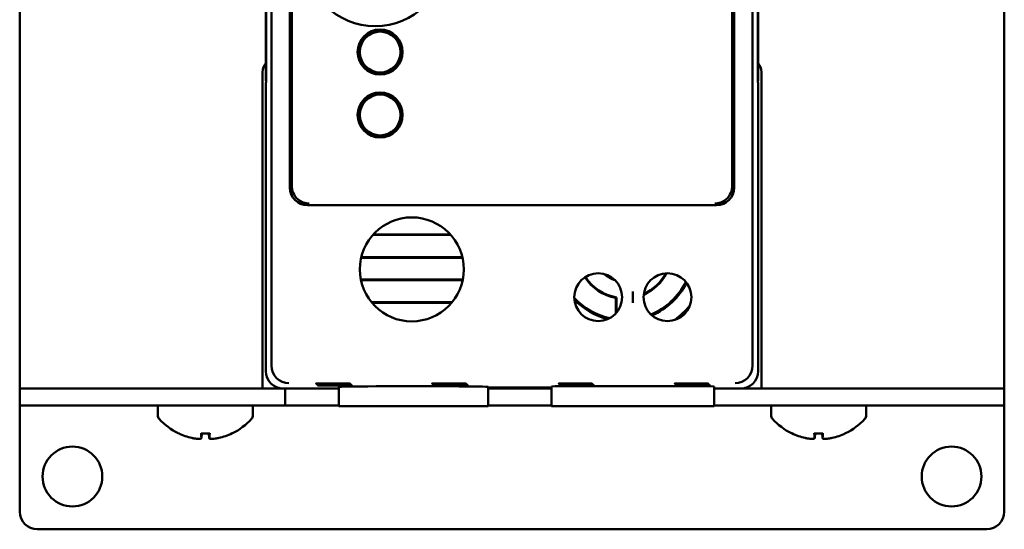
# Model space of a CAD drawing. Header units: inches. Extents: x 1.3 to 23.8, y 0.4 to 18.6.
# Tile 5 of 16: x 9.2 to 12, y 7.3 to 8.7. Entities that reach past the tile are written whole.
import ezdxf

# ---------------------------------------------------------------- set-up
doc = ezdxf.new("R2010")
doc.units = ezdxf.units.IN
doc.header["$LTSCALE"] = 0.8
doc.header["$MEASUREMENT"] = 0
doc.layers.add('Visible (ANSI)', color=7, linetype='Continuous', lineweight=50)

msp = doc.modelspace()

# ---------------------------------------------------------------- linework, layer by layer
at = {"layer": 'Visible (ANSI)'}
for p, q in [((9.1574, 11.1571), (9.1574, 7.6571)), ((11.9574, 7.6571), (11.9574, 11.1571)), ((9.8732, 7.7229), (9.8732, 11.0913)), ((11.2416, 11.0913), (11.2416, 7.7229)), ((9.9259, 10.5856), (9.9259, 8.2286)), ((11.1889, 8.2286), (11.1889, 10.5856)), ((11.1833, 10.3822), (11.1833, 8.3081)), ((9.8574, 10.2821), (9.8574, 8.5321)), ((11.2574, 8.5321), (11.2574, 10.2821)), ((9.8583, 10.2333), (9.8583, 8.5809)), ((9.8583, 8.583), (9.8583, 10.2312)), ((11.2565, 8.5809), (11.2565, 10.2333)), ((11.2565, 10.2312), (11.2565, 8.583)), ((9.9315, 8.3081), (9.9315, 9.5302)), ((10.1771, 8.6732), (10.1771, 8.6779)), ((10.1831, 8.6732), (10.1771, 8.6732)), ((10.1771, 8.6729), (10.1771, 8.6732)), ((10.1891, 8.6731), (10.1831, 8.6732)), ((10.1891, 8.6777), (10.1891, 8.6731)), ((10.1891, 8.6731), (10.1891, 8.6728)), ((10.1285, 8.639), (10.1245, 8.6414)), ((10.1316, 8.6442), (10.1285, 8.639)), ((10.1288, 8.6389), (10.1285, 8.639)), ((10.1306, 8.6517), (10.1346, 8.6494)), ((10.1346, 8.6494), (10.1316, 8.6442)), ((10.1346, 8.6494), (10.1349, 8.6492)), ((10.2307, 8.6481), (10.231, 8.6483)), ((10.231, 8.6483), (10.235, 8.6506)), ((10.2339, 8.6431), (10.231, 8.6483)), ((10.2368, 8.6378), (10.2339, 8.6431)), ((10.2368, 8.6378), (10.2366, 8.6377)), ((10.2409, 8.6401), (10.2368, 8.6378)), ((9.8583, 8.583), (9.8578, 8.5325)), ((9.8583, 8.5809), (9.8579, 8.5275)), ((9.8583, 8.583), (9.8583, 8.583)), ((10.1239, 8.5881), (10.128, 8.5904)), ((10.128, 8.5904), (10.1282, 8.5905)), ((10.128, 8.5904), (10.1309, 8.5851)), ((10.1339, 8.5799), (10.1298, 8.5776)), ((10.1309, 8.5851), (10.1339, 8.5799)), ((10.1341, 8.5801), (10.1339, 8.5799)), ((10.2302, 8.5788), (10.2299, 8.579)), ((10.2302, 8.5788), (10.2332, 8.584)), ((10.2342, 8.5765), (10.2302, 8.5788)), ((10.2332, 8.584), (10.2363, 8.5891)), ((10.236, 8.5893), (10.2363, 8.5891)), ((10.2363, 8.5891), (10.2403, 8.5868)), ((11.257, 8.5325), (11.2565, 8.583)), ((11.2565, 8.583), (11.2565, 8.583)), ((11.2569, 8.5275), (11.2565, 8.5809)), ((9.8479, 7.6571), (9.8479, 8.5571)), ((10.1757, 8.5551), (10.1757, 8.5554)), ((10.1757, 8.5505), (10.1757, 8.5551)), ((10.1757, 8.5551), (10.1817, 8.555)), ((10.1817, 8.555), (10.1877, 8.555)), ((10.1877, 8.5553), (10.1877, 8.555)), ((10.1877, 8.555), (10.1877, 8.5503)), ((11.2669, 8.5571), (11.2669, 7.6571)), ((9.8574, 8.5321), (9.8578, 8.5325)), ((9.8574, 8.5321), (9.8579, 8.5321)), ((9.8579, 8.5275), (9.8574, 8.5271)), ((9.8574, 8.5271), (9.8574, 7.7071)), ((9.8578, 8.5325), (9.8579, 8.5325)), ((11.2569, 8.5325), (11.257, 8.5325)), ((11.2569, 8.5321), (11.2574, 8.5321)), ((11.2574, 8.5271), (11.2569, 8.5275)), ((11.2574, 8.5321), (11.257, 8.5325)), ((11.2574, 7.7071), (11.2574, 8.5271)), ((10.1771, 8.4942), (10.1771, 8.4989)), ((10.1831, 8.4942), (10.1771, 8.4942)), ((10.1771, 8.4939), (10.1771, 8.4942)), ((10.1891, 8.4941), (10.1831, 8.4942)), ((10.1891, 8.4987), (10.1891, 8.4941)), ((10.1891, 8.4941), (10.1891, 8.4938)), ((10.1285, 8.46), (10.1245, 8.4624)), ((10.1316, 8.4652), (10.1285, 8.46)), ((10.1288, 8.4599), (10.1285, 8.46)), ((10.1306, 8.4727), (10.1346, 8.4704)), ((10.1346, 8.4704), (10.1316, 8.4652)), ((10.1346, 8.4704), (10.1349, 8.4702)), ((10.2307, 8.4691), (10.231, 8.4693)), ((10.231, 8.4693), (10.235, 8.4716)), ((10.2339, 8.4641), (10.231, 8.4693)), ((10.2368, 8.4588), (10.2339, 8.4641)), ((10.2368, 8.4588), (10.2366, 8.4587)), ((10.2409, 8.4611), (10.2368, 8.4588)), ((10.1239, 8.4091), (10.128, 8.4114)), ((10.128, 8.4114), (10.1282, 8.4115)), ((10.128, 8.4114), (10.1309, 8.4061)), ((10.1339, 8.4009), (10.1298, 8.3986)), ((10.1309, 8.4061), (10.1339, 8.4009)), ((10.1341, 8.4011), (10.1339, 8.4009)), ((10.2302, 8.3998), (10.2332, 8.405)), ((10.2332, 8.405), (10.2363, 8.4101)), ((10.236, 8.4103), (10.2363, 8.4101)), ((10.2363, 8.4101), (10.2403, 8.4078)), ((10.1757, 8.3761), (10.1757, 8.3764)), ((10.1757, 8.3715), (10.1757, 8.3761)), ((10.1757, 8.3761), (10.1817, 8.376)), ((10.1817, 8.376), (10.1877, 8.376)), ((10.1877, 8.3763), (10.1877, 8.376)), ((10.1877, 8.376), (10.1877, 8.3713)), ((10.2302, 8.3998), (10.2299, 8.4)), ((10.2342, 8.3975), (10.2302, 8.3998)), ((9.9759, 8.1786), (11.1389, 8.1786)), ((10.3832, 8.0939), (10.1616, 8.0939)), ((10.3818, 8.0955), (10.163, 8.0955)), ((10.1283, 8.0292), (10.4165, 8.0292)), ((10.1287, 8.0308), (10.4161, 8.0308)), ((10.4174, 7.9674), (10.1274, 7.9674)), ((10.4171, 7.9658), (10.1277, 7.9658)), ((10.9011, 7.9334), (10.9011, 7.9006)), ((10.1579, 7.9027), (10.387, 7.9027)), ((10.1592, 7.9011), (10.3856, 7.9011)), ((10.8524, 7.8706), (10.8524, 7.9149)), ((10.8542, 7.9165), (10.8542, 7.8727)), ((10.7311, 7.6712), (10.7311, 7.672)), ((10.7311, 7.672), (10.7439, 7.672)), ((10.7439, 7.6712), (10.7439, 7.672)), ((11.0611, 7.672), (11.0739, 7.672)), ((11.0611, 7.6712), (11.0611, 7.672)), ((11.0739, 7.6712), (11.0739, 7.672)), ((9.1774, 7.6571), (9.1574, 7.6571)), ((9.1574, 7.6571), (9.1574, 7.6093)), ((9.8479, 7.6571), (9.1774, 7.6571)), ((9.9074, 7.6571), (9.8479, 7.6571)), ((9.9074, 7.6571), (10.065, 7.6571)), ((9.9119, 7.6093), (9.9119, 7.6571)), ((10.0654, 7.6071), (10.0649, 7.6621)), ((10.4894, 7.6071), (10.4899, 7.6621)), ((10.4898, 7.6571), (10.6697, 7.6571)), ((10.4899, 7.6598), (10.6696, 7.6598)), ((10.6696, 7.6586), (10.4899, 7.6586)), ((10.6701, 7.6071), (10.6696, 7.6633)), ((10.7439, 7.6712), (10.7311, 7.6712)), ((10.7328, 7.6694), (10.7328, 7.6703)), ((10.7328, 7.6703), (10.7457, 7.6703)), ((10.7457, 7.6694), (10.7328, 7.6694)), ((10.7346, 7.6677), (10.7346, 7.6685)), ((10.7346, 7.6685), (10.7474, 7.6685)), ((10.7474, 7.6677), (10.7346, 7.6677)), ((10.7363, 7.6668), (10.7492, 7.6668)), ((10.7363, 7.6659), (10.7363, 7.6668)), ((10.7492, 7.6659), (10.7363, 7.6659)), ((10.7457, 7.6694), (10.7457, 7.6703)), ((10.7474, 7.6677), (10.7474, 7.6685)), ((10.7492, 7.6659), (10.7492, 7.6668)), ((10.8026, 7.6645), (10.9995, 7.6645)), ((11.0739, 7.6712), (11.0611, 7.6712)), ((11.0628, 7.6703), (11.0757, 7.6703)), ((11.0628, 7.6694), (11.0628, 7.6703)), ((11.0757, 7.6694), (11.0628, 7.6694)), ((11.0646, 7.6677), (11.0646, 7.6685)), ((11.0646, 7.6685), (11.0774, 7.6685)), ((11.0774, 7.6677), (11.0646, 7.6677)), ((11.0663, 7.6668), (11.0792, 7.6668)), ((11.0663, 7.6659), (11.0663, 7.6668)), ((11.0792, 7.6659), (11.0663, 7.6659)), ((11.0757, 7.6694), (11.0757, 7.6703)), ((11.0774, 7.6677), (11.0774, 7.6685)), ((11.0792, 7.6659), (11.0792, 7.6668)), ((11.132, 7.6071), (11.1325, 7.6633)), ((11.1325, 7.6571), (11.2074, 7.6571)), ((11.2669, 7.6571), (11.2074, 7.6571)), ((11.9374, 7.6571), (11.2669, 7.6571)), ((11.9574, 7.6571), (11.9374, 7.6571)), ((11.9574, 7.6093), (11.9574, 7.6571)), ((9.2074, 7.6093), (9.1574, 7.6093)), ((9.1574, 7.3071), (9.1574, 7.6093)), ((9.1574, 7.6093), (9.1574, 7.6093)), ((9.2074, 7.6093), (9.6147, 7.6093)), ((9.5504, 7.5812), (9.5504, 7.6093)), ((9.7561, 7.6093), (9.6147, 7.6093)), ((9.7561, 7.6093), (9.9119, 7.6093)), ((9.8204, 7.5812), (9.8204, 7.6093)), ((10.0654, 7.6093), (9.9119, 7.6093)), ((10.0654, 7.6071), (10.4894, 7.6071)), ((10.4894, 7.6093), (10.6701, 7.6093)), ((10.6701, 7.6071), (10.8026, 7.6071)), ((10.9995, 7.6071), (10.8026, 7.6071)), ((10.9995, 7.6071), (11.132, 7.6071)), ((11.1321, 7.6093), (11.3587, 7.6093)), ((11.2944, 7.5812), (11.2944, 7.6093)), ((11.5001, 7.6093), (11.3587, 7.6093)), ((11.5001, 7.6093), (11.9074, 7.6093)), ((11.5644, 7.5812), (11.5644, 7.6093)), ((11.9574, 7.6093), (11.9074, 7.6093)), ((11.9574, 7.6093), (11.9574, 7.3071)), ((11.9574, 7.6093), (11.9574, 7.6093)), ((9.6732, 7.5295), (9.6976, 7.5295)), ((9.6744, 7.5165), (9.6755, 7.5295)), ((9.6964, 7.5165), (9.6953, 7.5295)), ((11.4172, 7.5295), (11.4416, 7.5295)), ((11.4184, 7.5165), (11.4195, 7.5295)), ((11.4404, 7.5165), (11.4393, 7.5295)), ((11.9074, 7.2571), (9.2074, 7.2571))]:
    msp.add_line(p, q, dxfattribs=at)
for centre, radius in [((10.1684, 8.8851), 0.1979), ((10.1824, 8.6141), 0.064), ((10.1824, 8.6141), 0.058), ((10.1824, 8.4351), 0.064), ((10.1824, 8.4351), 0.058), ((10.2724, 7.9961), 0.1478), ((10.8026, 7.917), 0.068), ((10.9995, 7.917), 0.068), ((9.3074, 7.4071), 0.085), ((11.8074, 7.4071), 0.085)]:
    msp.add_circle(centre, radius, dxfattribs=at)
for centre, radius, start, end in [((10.1824, 8.6141), 0.0598, 95.1139, 143.5935), ((10.1824, 8.6141), 0.0591, 89.3537, 95.1828), ((10.1824, 8.6141), 0.0591, 83.5245, 89.3537), ((10.1824, 8.6141), 0.0598, 35.1139, 83.5935), ((10.1824, 8.6141), 0.0598, 155.1139, 203.5935), ((10.1824, 8.6141), 0.0591, 149.3537, 155.1828), ((10.1824, 8.6141), 0.0591, 143.5245, 149.3537), ((10.1824, 8.6141), 0.0591, 29.3537, 35.1828), ((10.1824, 8.6141), 0.0591, 23.5245, 29.3537), ((10.1824, 8.6141), 0.0598, 335.1139, 23.5935), ((9.8874, 8.5571), 0.0395, 139.4196, 180), ((10.1824, 8.6141), 0.0591, 203.5245, 209.3537), ((10.1824, 8.6141), 0.0591, 209.3537, 215.1828), ((10.1824, 8.6141), 0.0598, 215.1139, 263.5935), ((10.1824, 8.6141), 0.0598, 275.1139, 323.5935), ((10.1824, 8.6141), 0.0591, 323.5245, 329.3537), ((10.1824, 8.6141), 0.0591, 329.3537, 335.1828), ((11.2274, 8.5571), 0.0395, 0, 40.5804), ((10.1824, 8.6141), 0.0591, 263.5245, 269.3537), ((10.1824, 8.6141), 0.0591, 269.3537, 275.1828), ((10.1824, 8.4351), 0.0598, 95.1139, 143.5935), ((10.1824, 8.4351), 0.0591, 89.3537, 95.1828), ((10.1824, 8.4351), 0.0591, 83.5245, 89.3537), ((10.1824, 8.4351), 0.0598, 35.1139, 83.5935), ((10.1824, 8.4351), 0.0598, 155.1139, 203.5935), ((10.1824, 8.4351), 0.0591, 149.3537, 155.1828), ((10.1824, 8.4351), 0.0591, 143.5245, 149.3537), ((10.1824, 8.4351), 0.0591, 29.3537, 35.1828), ((10.1824, 8.4351), 0.0591, 23.5245, 29.3537), ((10.1824, 8.4351), 0.0598, 335.1139, 23.5935), ((10.1824, 8.4351), 0.0591, 203.5245, 209.3537), ((10.1824, 8.4351), 0.0591, 209.3537, 215.1828), ((10.1824, 8.4351), 0.0598, 215.1139, 263.5935), ((10.1824, 8.4351), 0.0591, 323.5245, 329.3537), ((10.1824, 8.4351), 0.0591, 329.3537, 335.1828), ((10.1824, 8.4351), 0.0591, 263.5245, 269.3537), ((10.1824, 8.4351), 0.0591, 269.3537, 275.1828), ((10.1824, 8.4351), 0.0598, 275.1139, 323.5935), ((10.8774, 8.0471), 0.0863, 228.0989, 252.1241), ((10.8774, 8.0471), 0.084, 231.8102, 248.4128), ((10.8774, 8.0471), 0.1345, 293.8753, 332.4941), ((10.8774, 8.0471), 0.1327, 294.3443, 332.0251), ((10.8774, 8.0471), 0.1345, 213.1542, 259.2879), ((10.8774, 8.0471), 0.1327, 213.1559, 259.9388), ((10.8774, 8.0471), 0.1945, 292.7496, 333.6197), ((10.8774, 8.0471), 0.1978, 293.1952, 333.1742), ((10.8774, 8.0471), 0.1945, 222.782, 257.4411), ((10.8774, 8.0471), 0.1978, 223.9422, 256.2808), ((10.8774, 8.0471), 0.2412, 305.9835, 320.3859), ((10.8774, 8.0471), 0.2445, 308.7859, 317.5834), ((9.5654, 7.5812), 0.015, 180, 221.6116), ((9.6854, 7.6878), 0.1755, 221.6116, 244.0262), ((9.6854, 7.6878), 0.1755, 295.9738, 318.3884), ((9.8054, 7.5812), 0.015, 318.3884, 0), ((11.3094, 7.5812), 0.015, 180, 221.6116), ((11.4294, 7.6878), 0.1755, 221.6116, 244.0262), ((11.4294, 7.6878), 0.1755, 295.9738, 318.3884), ((11.5494, 7.5812), 0.015, 318.3884, 0), ((9.611, 7.5351), 0.0056, 244.0262, 266.9688), ((9.7598, 7.5351), 0.0056, 273.0312, 295.9738), ((11.355, 7.5351), 0.0056, 244.0262, 266.9688), ((11.5038, 7.5351), 0.0056, 273.0312, 295.9738), ((9.2074, 7.3071), 0.05, 180, 270), ((11.9074, 7.3071), 0.05, 270, 0)]:
    msp.add_arc(centre, radius, start, end, dxfattribs=at)
for centre, major_axis, ratio, start_param, end_param in [((9.9304, 8.3081), (0, -0.125), 0.008727, 0.935984, 1.570796), ((11.1844, 8.3081), (0, 0.125), 0.008727, 1.570796, 2.205609), ((9.9759, 8.2286), (-0.0354, -0.0354), 0.999924, 5.497825, 7.068545), ((11.1389, 8.2286), (0.0354, -0.0354), 0.999924, 5.497825, 7.068545), ((9.9074, 7.7071), (-0.0354, -0.0354), 0.999924, 5.497825, 7.068545), ((9.9232, 7.7229), (-0.0354, -0.0354), 0.999924, 5.497825, 5.506476), ((9.9228, 7.7225), (0.0192, -0.0463), 0.987735, 4.324034, 5.886104), ((11.192, 7.7225), (0.0192, 0.0463), 0.987735, 3.538674, 5.100744), ((11.2074, 7.7071), (0.0354, -0.0354), 0.999924, 5.497825, 7.068545), ((11.1916, 7.7229), (0.0354, -0.0354), 0.999924, 0.77671, 0.78536), ((10.2774, 7.6621), (0.2125, 0), 0.008727, 6.283109, 9.424854), ((10.8026, 7.6633), (0.133, 0), 0.008727, 1.570796, 3.141669), ((10.9995, 7.6633), (0.133, 0), 0.008727, 6.283109, 7.853982), ((9.685, 7.6872), (-0.1419, 0.103), 0.994184, 1.750128, 1.978889), ((9.6917, 7.6872), (-0.0153, -0.1747), 0.063267, 5.837382, 6.066143), ((9.6791, 7.6872), (0.0153, -0.1747), 0.063267, 0.217042, 0.445804), ((9.6858, 7.6872), (-0.1419, -0.103), 0.994184, 1.162703, 1.391464), ((11.429, 7.6872), (-0.1419, 0.103), 0.994184, 1.750128, 1.978889), ((11.4357, 7.6872), (-0.0153, -0.1747), 0.063267, 5.837382, 6.066143), ((11.4231, 7.6872), (0.0153, -0.1747), 0.063267, 0.217042, 0.445804), ((11.4298, 7.6872), (-0.1419, -0.103), 0.994184, 1.162703, 1.391464)]:
    msp.add_ellipse(centre, major_axis=major_axis, ratio=ratio, start_param=start_param, end_param=end_param, dxfattribs=at)
for points, knots in [([(9.9804, 8.1831), (9.9804, 8.1831), (9.9803, 8.1831), (9.9691, 8.1833), (9.9583, 8.1873), (9.9432, 8.1998), (9.9383, 8.2065), (9.9326, 8.2204), (9.9312, 8.2271), (9.9313, 8.234)], [-0.0007569, -0.0007569, -0.0007569, -0.0007569, 0, 0, 0.1605033, 0.1605033, 0.2756155, 0.2756155, 0.369841, 0.369841, 0.369841, 0.369841]), ([(11.1835, 8.234), (11.1836, 8.2271), (11.1823, 8.2204), (11.1765, 8.2065), (11.1716, 8.1998), (11.1566, 8.1873), (11.1457, 8.1833), (11.1345, 8.1831), (11.1345, 8.1831), (11.1344, 8.1831)], [0, 0, 0, 0, 0.0646422, 0.0646422, 0.1436135, 0.1436135, 0.2537248, 0.2537248, 0.254244, 0.254244, 0.254244, 0.254244]), ([(10.0482, 7.672), (10.0529, 7.672), (10.0576, 7.672), (10.0682, 7.672), (10.0738, 7.672), (10.0837, 7.6719), (10.0878, 7.6718), (10.0939, 7.6717), (10.0958, 7.6717), (10.0972, 7.6716), (10.0967, 7.6715), (10.0933, 7.6714), (10.0903, 7.6714), (10.0825, 7.6713), (10.0777, 7.6712), (10.0667, 7.6712), (10.0606, 7.6712), (10.048, 7.6712), (10.0416, 7.6712), (10.0294, 7.6712), (10.0237, 7.6712), (10.0136, 7.6713), (10.0094, 7.6713), (10.003, 7.6714), (10.0009, 7.6715), (9.9992, 7.6716), (9.9995, 7.6716), (10.0027, 7.6717), (10.0054, 7.6718), (10.0113, 7.6719), (10.0138, 7.6719), (10.0192, 7.6719), (10.0222, 7.6719), (10.0254, 7.672), (10.031, 7.672), (10.0371, 7.672), (10.045, 7.672), (10.0466, 7.672), (10.0482, 7.672)], [0.060561, 0.060561, 0.060561, 0.060561, 0.0964888, 0.0964888, 0.144728, 0.144728, 0.1929677, 0.1929677, 0.2412113, 0.2412113, 0.2894602, 0.2894602, 0.3377125, 0.3377125, 0.3859646, 0.3859646, 0.4342127, 0.4342127, 0.4824551, 0.4824551, 0.5306933, 0.5306933, 0.5789308, 0.5789308, 0.6271715, 0.6271715, 0.6754172, 0.6754172, 0.7236667, 0.7236667, 0.7509825, 0.7509825, 0.7783016, 0.7783016, 0.7783016, 0.8265483, 0.8265483, 0.8388626, 0.8388626, 0.8388626, 0.8388626]), ([(10.3782, 7.672), (10.3829, 7.672), (10.3876, 7.672), (10.3982, 7.672), (10.4038, 7.672), (10.4137, 7.6719), (10.4178, 7.6718), (10.4239, 7.6717), (10.4258, 7.6717), (10.4272, 7.6716), (10.4267, 7.6715), (10.4233, 7.6714), (10.4203, 7.6714), (10.4125, 7.6713), (10.4077, 7.6712), (10.3967, 7.6712), (10.3906, 7.6712), (10.378, 7.6712), (10.3716, 7.6712), (10.3594, 7.6712), (10.3537, 7.6712), (10.3436, 7.6713), (10.3394, 7.6713), (10.333, 7.6714), (10.3309, 7.6715), (10.3292, 7.6716), (10.3295, 7.6716), (10.3327, 7.6717), (10.3354, 7.6718), (10.3413, 7.6719), (10.3438, 7.6719), (10.3492, 7.6719), (10.3522, 7.6719), (10.3554, 7.672), (10.361, 7.672), (10.3671, 7.672), (10.375, 7.672), (10.3766, 7.672), (10.3782, 7.672)], [0.060561, 0.060561, 0.060561, 0.060561, 0.0964888, 0.0964888, 0.144728, 0.144728, 0.1929677, 0.1929677, 0.2412113, 0.2412113, 0.2894602, 0.2894602, 0.3377125, 0.3377125, 0.3859646, 0.3859646, 0.4342127, 0.4342127, 0.4824551, 0.4824551, 0.5306933, 0.5306933, 0.5789308, 0.5789308, 0.6271715, 0.6271715, 0.6754172, 0.6754172, 0.7236667, 0.7236667, 0.7509825, 0.7509825, 0.7783016, 0.7783016, 0.7783016, 0.8265483, 0.8265483, 0.8388626, 0.8388626, 0.8388626, 0.8388626]), ([(10.7311, 7.6712), (10.7249, 7.6712), (10.719, 7.6712), (10.7081, 7.6713), (10.7034, 7.6713), (10.6958, 7.6714), (10.693, 7.6714), (10.6896, 7.6715), (10.6892, 7.6716), (10.6907, 7.6717), (10.6926, 7.6717), (10.6987, 7.6718), (10.7028, 7.6719), (10.7111, 7.6719), (10.7148, 7.672), (10.7227, 7.672), (10.7268, 7.672), (10.7311, 7.672)], [0.0000418, 0.0000418, 0.0000418, 0.0000418, 0.0475528, 0.0475528, 0.0951059, 0.0951059, 0.1426606, 0.1426606, 0.1902173, 0.1902173, 0.237775, 0.237775, 0.2853322, 0.2853322, 0.3180771, 0.3180771, 0.3507779, 0.3507779, 0.3507779, 0.3507779]), ([(10.7439, 7.672), (10.7501, 7.672), (10.7561, 7.672), (10.7669, 7.6719), (10.7716, 7.6719), (10.7792, 7.6718), (10.7821, 7.6718), (10.7854, 7.6716), (10.7858, 7.6716), (10.7843, 7.6715), (10.7824, 7.6714), (10.7763, 7.6713), (10.7722, 7.6713), (10.7639, 7.6712), (10.7602, 7.6712), (10.7523, 7.6712), (10.7482, 7.6712), (10.7439, 7.6712)], [0.0000443, 0.0000443, 0.0000443, 0.0000443, 0.0475535, 0.0475535, 0.0951083, 0.0951083, 0.1426655, 0.1426655, 0.190225, 0.190225, 0.2377854, 0.2377854, 0.2853449, 0.2853449, 0.3180829, 0.3180829, 0.3507804, 0.3507804, 0.3507804, 0.3507804]), ([(11.0611, 7.6712), (11.0549, 7.6712), (11.049, 7.6712), (11.0381, 7.6713), (11.0334, 7.6713), (11.0258, 7.6714), (11.023, 7.6714), (11.0196, 7.6715), (11.0192, 7.6716), (11.0207, 7.6717), (11.0226, 7.6717), (11.0287, 7.6718), (11.0328, 7.6719), (11.0411, 7.6719), (11.0448, 7.672), (11.0527, 7.672), (11.0568, 7.672), (11.0611, 7.672)], [0.0000418, 0.0000418, 0.0000418, 0.0000418, 0.0475528, 0.0475528, 0.0951059, 0.0951059, 0.1426606, 0.1426606, 0.1902173, 0.1902173, 0.237775, 0.237775, 0.2853322, 0.2853322, 0.3180771, 0.3180771, 0.3507779, 0.3507779, 0.3507779, 0.3507779]), ([(11.0739, 7.672), (11.0801, 7.672), (11.0861, 7.672), (11.0969, 7.6719), (11.1016, 7.6719), (11.1092, 7.6718), (11.1121, 7.6718), (11.1154, 7.6716), (11.1158, 7.6716), (11.1143, 7.6715), (11.1124, 7.6714), (11.1063, 7.6713), (11.1022, 7.6713), (11.0939, 7.6712), (11.0902, 7.6712), (11.0823, 7.6712), (11.0782, 7.6712), (11.0739, 7.6712)], [0.0000443, 0.0000443, 0.0000443, 0.0000443, 0.0475535, 0.0475535, 0.0951083, 0.0951083, 0.1426655, 0.1426655, 0.190225, 0.190225, 0.2377854, 0.2377854, 0.2853449, 0.2853449, 0.3180829, 0.3180829, 0.3507804, 0.3507804, 0.3507804, 0.3507804]), ([(10.05, 7.6703), (10.0547, 7.6703), (10.0593, 7.6703), (10.0699, 7.6702), (10.0756, 7.6702), (10.0854, 7.6701), (10.0896, 7.6701), (10.0956, 7.67), (10.0976, 7.6699), (10.099, 7.6698), (10.0985, 7.6698), (10.095, 7.6697), (10.0921, 7.6696), (10.0843, 7.6695), (10.0794, 7.6695), (10.0684, 7.6694), (10.0623, 7.6694), (10.0498, 7.6694), (10.0434, 7.6694), (10.0312, 7.6694), (10.0254, 7.6695), (10.0154, 7.6695), (10.0111, 7.6696), (10.0047, 7.6697), (10.0026, 7.6697), (10.0009, 7.6698), (10.0013, 7.6699), (10.0044, 7.67), (10.0071, 7.6701), (10.0131, 7.6701), (10.0155, 7.6701), (10.021, 7.6702), (10.0239, 7.6702), (10.0271, 7.6702), (10.0327, 7.6702), (10.0388, 7.6703), (10.0467, 7.6703), (10.0483, 7.6703), (10.05, 7.6703)], [0.0605897, 0.0605897, 0.0605897, 0.0605897, 0.0965495, 0.0965495, 0.1448186, 0.1448186, 0.1930883, 0.1930883, 0.241362, 0.241362, 0.2896411, 0.2896411, 0.3379239, 0.3379239, 0.3862065, 0.3862065, 0.434485, 0.434485, 0.4827576, 0.4827576, 0.5310259, 0.5310259, 0.5792933, 0.5792933, 0.6275641, 0.6275641, 0.6758399, 0.6758399, 0.7241199, 0.7241199, 0.7514528, 0.7514528, 0.7787892, 0.7787892, 0.7787892, 0.8270663, 0.8270663, 0.8393789, 0.8393789, 0.8393789, 0.8393789]), ([(10.0517, 7.6685), (10.0564, 7.6685), (10.0611, 7.6685), (10.0717, 7.6685), (10.0774, 7.6685), (10.0872, 7.6684), (10.0913, 7.6684), (10.0974, 7.6683), (10.0994, 7.6682), (10.1008, 7.6681), (10.1003, 7.668), (10.0968, 7.6679), (10.0939, 7.6679), (10.086, 7.6678), (10.0812, 7.6678), (10.0702, 7.6677), (10.0641, 7.6677), (10.0515, 7.6677), (10.0451, 7.6677), (10.0329, 7.6677), (10.0271, 7.6677), (10.0171, 7.6678), (10.0128, 7.6678), (10.0065, 7.6679), (10.0044, 7.668), (10.0026, 7.6681), (10.003, 7.6682), (10.0061, 7.6683), (10.0089, 7.6683), (10.0148, 7.6684), (10.0173, 7.6684), (10.0227, 7.6684), (10.0257, 7.6685), (10.0288, 7.6685), (10.0344, 7.6685), (10.0406, 7.6685), (10.0485, 7.6685), (10.0501, 7.6685), (10.0517, 7.6685)], [0.0606186, 0.0606186, 0.0606186, 0.0606186, 0.0966101, 0.0966101, 0.1449093, 0.1449093, 0.1932089, 0.1932089, 0.2415126, 0.2415126, 0.2898219, 0.2898219, 0.3381352, 0.3381352, 0.3864484, 0.3864484, 0.4347573, 0.4347573, 0.4830602, 0.4830602, 0.5313585, 0.5313585, 0.5796559, 0.5796559, 0.6279566, 0.6279566, 0.6762627, 0.6762627, 0.7245731, 0.7245731, 0.7519231, 0.7519231, 0.7792769, 0.7792769, 0.7792769, 0.8275844, 0.8275844, 0.8398955, 0.8398955, 0.8398955, 0.8398955]), ([(10.0534, 7.6668), (10.0582, 7.6668), (10.0628, 7.6668), (10.0735, 7.6667), (10.0791, 7.6667), (10.089, 7.6666), (10.0931, 7.6666), (10.0992, 7.6665), (10.1011, 7.6665), (10.1026, 7.6663), (10.102, 7.6663), (10.0986, 7.6662), (10.0957, 7.6661), (10.0878, 7.666), (10.083, 7.666), (10.0719, 7.666), (10.0658, 7.6659), (10.0532, 7.6659), (10.0469, 7.6659), (10.0346, 7.666), (10.0289, 7.666), (10.0188, 7.666), (10.0146, 7.6661), (10.0082, 7.6662), (10.0061, 7.6662), (10.0043, 7.6663), (10.0047, 7.6664), (10.0078, 7.6665), (10.0106, 7.6666), (10.0165, 7.6666), (10.019, 7.6667), (10.0244, 7.6667), (10.0274, 7.6667), (10.0306, 7.6667), (10.0362, 7.6668), (10.0423, 7.6668), (10.0502, 7.6668), (10.0518, 7.6668), (10.0534, 7.6668)], [0.0606477, 0.0606477, 0.0606477, 0.0606477, 0.0966708, 0.0966708, 0.145, 0.145, 0.1933295, 0.1933295, 0.2416632, 0.2416632, 0.2900027, 0.2900027, 0.3383465, 0.3383465, 0.3866902, 0.3866902, 0.4350297, 0.4350297, 0.4833628, 0.4833628, 0.5316911, 0.5316911, 0.5800183, 0.5800183, 0.628349, 0.628349, 0.6766854, 0.6766854, 0.7250263, 0.7250263, 0.7523934, 0.7523934, 0.7797645, 0.7797645, 0.7797645, 0.8281025, 0.8281025, 0.8404122, 0.8404122, 0.8404122, 0.8404122]), ([(10.38, 7.6703), (10.3847, 7.6703), (10.3893, 7.6703), (10.3999, 7.6702), (10.4056, 7.6702), (10.4154, 7.6701), (10.4196, 7.6701), (10.4256, 7.67), (10.4276, 7.6699), (10.429, 7.6698), (10.4285, 7.6698), (10.425, 7.6697), (10.4221, 7.6696), (10.4143, 7.6695), (10.4094, 7.6695), (10.3984, 7.6694), (10.3923, 7.6694), (10.3798, 7.6694), (10.3734, 7.6694), (10.3612, 7.6694), (10.3554, 7.6695), (10.3454, 7.6695), (10.3411, 7.6696), (10.3347, 7.6697), (10.3326, 7.6697), (10.3309, 7.6698), (10.3313, 7.6699), (10.3344, 7.67), (10.3371, 7.6701), (10.3431, 7.6701), (10.3455, 7.6701), (10.351, 7.6702), (10.3539, 7.6702), (10.3571, 7.6702), (10.3627, 7.6702), (10.3688, 7.6703), (10.3767, 7.6703), (10.3783, 7.6703), (10.38, 7.6703)], [0.0605897, 0.0605897, 0.0605897, 0.0605897, 0.0965495, 0.0965495, 0.1448186, 0.1448186, 0.1930883, 0.1930883, 0.241362, 0.241362, 0.2896411, 0.2896411, 0.3379239, 0.3379239, 0.3862065, 0.3862065, 0.434485, 0.434485, 0.4827576, 0.4827576, 0.5310259, 0.5310259, 0.5792933, 0.5792933, 0.6275641, 0.6275641, 0.6758399, 0.6758399, 0.7241199, 0.7241199, 0.7514528, 0.7514528, 0.7787892, 0.7787892, 0.7787892, 0.8270663, 0.8270663, 0.8393789, 0.8393789, 0.8393789, 0.8393789]), ([(10.3817, 7.6685), (10.3864, 7.6685), (10.3911, 7.6685), (10.4017, 7.6685), (10.4074, 7.6685), (10.4172, 7.6684), (10.4213, 7.6684), (10.4274, 7.6683), (10.4294, 7.6682), (10.4308, 7.6681), (10.4303, 7.668), (10.4268, 7.6679), (10.4239, 7.6679), (10.416, 7.6678), (10.4112, 7.6678), (10.4002, 7.6677), (10.3941, 7.6677), (10.3815, 7.6677), (10.3751, 7.6677), (10.3629, 7.6677), (10.3571, 7.6677), (10.3471, 7.6678), (10.3428, 7.6678), (10.3365, 7.6679), (10.3344, 7.668), (10.3326, 7.6681), (10.333, 7.6682), (10.3361, 7.6683), (10.3389, 7.6683), (10.3448, 7.6684), (10.3473, 7.6684), (10.3527, 7.6684), (10.3557, 7.6685), (10.3588, 7.6685), (10.3644, 7.6685), (10.3706, 7.6685), (10.3785, 7.6685), (10.3801, 7.6685), (10.3817, 7.6685)], [0.0606186, 0.0606186, 0.0606186, 0.0606186, 0.0966101, 0.0966101, 0.1449093, 0.1449093, 0.1932089, 0.1932089, 0.2415126, 0.2415126, 0.2898219, 0.2898219, 0.3381352, 0.3381352, 0.3864484, 0.3864484, 0.4347573, 0.4347573, 0.4830602, 0.4830602, 0.5313585, 0.5313585, 0.5796559, 0.5796559, 0.6279566, 0.6279566, 0.6762627, 0.6762627, 0.7245731, 0.7245731, 0.7519231, 0.7519231, 0.7792769, 0.7792769, 0.7792769, 0.8275844, 0.8275844, 0.8398955, 0.8398955, 0.8398955, 0.8398955]), ([(10.3834, 7.6668), (10.3882, 7.6668), (10.3928, 7.6668), (10.4035, 7.6667), (10.4091, 7.6667), (10.419, 7.6666), (10.4231, 7.6666), (10.4292, 7.6665), (10.4311, 7.6665), (10.4326, 7.6663), (10.432, 7.6663), (10.4286, 7.6662), (10.4257, 7.6661), (10.4178, 7.666), (10.413, 7.666), (10.4019, 7.666), (10.3958, 7.6659), (10.3832, 7.6659), (10.3769, 7.6659), (10.3646, 7.666), (10.3589, 7.666), (10.3488, 7.666), (10.3446, 7.6661), (10.3382, 7.6662), (10.3361, 7.6662), (10.3343, 7.6663), (10.3347, 7.6664), (10.3378, 7.6665), (10.3406, 7.6666), (10.3465, 7.6666), (10.349, 7.6667), (10.3544, 7.6667), (10.3574, 7.6667), (10.3606, 7.6667), (10.3662, 7.6668), (10.3723, 7.6668), (10.3802, 7.6668), (10.3818, 7.6668), (10.3834, 7.6668)], [0.0606477, 0.0606477, 0.0606477, 0.0606477, 0.0966708, 0.0966708, 0.145, 0.145, 0.1933295, 0.1933295, 0.2416632, 0.2416632, 0.2900027, 0.2900027, 0.3383465, 0.3383465, 0.3866902, 0.3866902, 0.4350297, 0.4350297, 0.4833628, 0.4833628, 0.5316911, 0.5316911, 0.5800183, 0.5800183, 0.628349, 0.628349, 0.6766854, 0.6766854, 0.7250263, 0.7250263, 0.7523934, 0.7523934, 0.7797645, 0.7797645, 0.7797645, 0.8281025, 0.8281025, 0.8404122, 0.8404122, 0.8404122, 0.8404122]), ([(10.7328, 7.6694), (10.7266, 7.6694), (10.7207, 7.6695), (10.7099, 7.6695), (10.7051, 7.6695), (10.6975, 7.6696), (10.6947, 7.6697), (10.6914, 7.6698), (10.6909, 7.6698), (10.6924, 7.6699), (10.6944, 7.67), (10.7005, 7.6701), (10.7045, 7.6701), (10.7128, 7.6702), (10.7165, 7.6702), (10.7244, 7.6702), (10.7286, 7.6703), (10.7328, 7.6703)], [0.0000367, 0.0000367, 0.0000367, 0.0000367, 0.047583, 0.047583, 0.0951662, 0.0951662, 0.1427512, 0.1427512, 0.1903381, 0.1903381, 0.237926, 0.237926, 0.2855135, 0.2855135, 0.3182792, 0.3182792, 0.351006, 0.351006, 0.351006, 0.351006]), ([(10.7346, 7.6677), (10.7284, 7.6677), (10.7224, 7.6677), (10.7116, 7.6678), (10.7069, 7.6678), (10.6992, 7.6679), (10.6964, 7.6679), (10.6931, 7.668), (10.6926, 7.6681), (10.6941, 7.6682), (10.6961, 7.6683), (10.7022, 7.6684), (10.7063, 7.6684), (10.7145, 7.6684), (10.7182, 7.6685), (10.7262, 7.6685), (10.7303, 7.6685), (10.7346, 7.6685)], [0.0000315, 0.0000315, 0.0000315, 0.0000315, 0.0476132, 0.0476132, 0.0952266, 0.0952266, 0.1428417, 0.1428417, 0.1904588, 0.1904588, 0.238077, 0.238077, 0.2856948, 0.2856948, 0.3184813, 0.3184813, 0.3512342, 0.3512342, 0.3512342, 0.3512342]), ([(10.7363, 7.6659), (10.7301, 7.6659), (10.7242, 7.666), (10.7133, 7.666), (10.7086, 7.6661), (10.7009, 7.6661), (10.6981, 7.6662), (10.6948, 7.6663), (10.6943, 7.6663), (10.6958, 7.6665), (10.6978, 7.6665), (10.7039, 7.6666), (10.708, 7.6666), (10.7163, 7.6667), (10.72, 7.6667), (10.7279, 7.6668), (10.7321, 7.6668), (10.7363, 7.6668)], [0.0000263, 0.0000263, 0.0000263, 0.0000263, 0.0476434, 0.0476434, 0.095287, 0.095287, 0.1429322, 0.1429322, 0.1905796, 0.1905796, 0.238228, 0.238228, 0.2858761, 0.2858761, 0.3186834, 0.3186834, 0.3514624, 0.3514624, 0.3514624, 0.3514624]), ([(10.7457, 7.6703), (10.7519, 7.6703), (10.7578, 7.6702), (10.7686, 7.6702), (10.7734, 7.6701), (10.781, 7.6701), (10.7838, 7.67), (10.7871, 7.6699), (10.7876, 7.6698), (10.7861, 7.6697), (10.7842, 7.6697), (10.7781, 7.6696), (10.774, 7.6695), (10.7657, 7.6695), (10.762, 7.6695), (10.7541, 7.6694), (10.7499, 7.6694), (10.7457, 7.6694)], [0.0000391, 0.0000391, 0.0000391, 0.0000391, 0.0475837, 0.0475837, 0.0951687, 0.0951687, 0.1427561, 0.1427561, 0.1903458, 0.1903458, 0.2379365, 0.2379365, 0.2855262, 0.2855262, 0.318285, 0.318285, 0.3510086, 0.3510086, 0.3510086, 0.3510086]), ([(10.7474, 7.6685), (10.7536, 7.6685), (10.7596, 7.6685), (10.7704, 7.6684), (10.7751, 7.6684), (10.7828, 7.6683), (10.7856, 7.6683), (10.7889, 7.6682), (10.7894, 7.6681), (10.7879, 7.668), (10.7859, 7.6679), (10.7798, 7.6678), (10.7757, 7.6678), (10.7675, 7.6677), (10.7638, 7.6677), (10.7558, 7.6677), (10.7517, 7.6677), (10.7474, 7.6677)], [0.0000339, 0.0000339, 0.0000339, 0.0000339, 0.0476139, 0.0476139, 0.0952291, 0.0952291, 0.1428466, 0.1428466, 0.1904665, 0.1904665, 0.2380875, 0.2380875, 0.2857075, 0.2857075, 0.3184872, 0.3184872, 0.3512367, 0.3512367, 0.3512367, 0.3512367]), ([(10.7492, 7.6668), (10.7554, 7.6668), (10.7613, 7.6667), (10.7722, 7.6667), (10.7769, 7.6667), (10.7846, 7.6666), (10.7874, 7.6665), (10.7907, 7.6664), (10.7912, 7.6664), (10.7897, 7.6662), (10.7877, 7.6662), (10.7816, 7.6661), (10.7775, 7.6661), (10.7692, 7.666), (10.7655, 7.666), (10.7576, 7.666), (10.7534, 7.6659), (10.7492, 7.6659)], [0.0000288, 0.0000288, 0.0000288, 0.0000288, 0.0476441, 0.0476441, 0.0952894, 0.0952894, 0.1429372, 0.1429372, 0.1905873, 0.1905873, 0.2382385, 0.2382385, 0.2858888, 0.2858888, 0.3186893, 0.3186893, 0.3514649, 0.3514649, 0.3514649, 0.3514649]), ([(11.0628, 7.6694), (11.0566, 7.6694), (11.0507, 7.6695), (11.0399, 7.6695), (11.0351, 7.6695), (11.0275, 7.6696), (11.0247, 7.6697), (11.0214, 7.6698), (11.0209, 7.6698), (11.0224, 7.6699), (11.0244, 7.67), (11.0305, 7.6701), (11.0345, 7.6701), (11.0428, 7.6702), (11.0465, 7.6702), (11.0544, 7.6702), (11.0586, 7.6703), (11.0628, 7.6703)], [0.0000367, 0.0000367, 0.0000367, 0.0000367, 0.047583, 0.047583, 0.0951662, 0.0951662, 0.1427512, 0.1427512, 0.1903381, 0.1903381, 0.237926, 0.237926, 0.2855135, 0.2855135, 0.3182792, 0.3182792, 0.351006, 0.351006, 0.351006, 0.351006]), ([(11.0646, 7.6677), (11.0584, 7.6677), (11.0524, 7.6677), (11.0416, 7.6678), (11.0369, 7.6678), (11.0292, 7.6679), (11.0264, 7.6679), (11.0231, 7.668), (11.0226, 7.6681), (11.0241, 7.6682), (11.0261, 7.6683), (11.0322, 7.6684), (11.0363, 7.6684), (11.0445, 7.6684), (11.0482, 7.6685), (11.0562, 7.6685), (11.0603, 7.6685), (11.0646, 7.6685)], [0.0000315, 0.0000315, 0.0000315, 0.0000315, 0.0476132, 0.0476132, 0.0952266, 0.0952266, 0.1428417, 0.1428417, 0.1904588, 0.1904588, 0.238077, 0.238077, 0.2856948, 0.2856948, 0.3184813, 0.3184813, 0.3512342, 0.3512342, 0.3512342, 0.3512342]), ([(11.0663, 7.6659), (11.0601, 7.6659), (11.0542, 7.666), (11.0433, 7.666), (11.0386, 7.6661), (11.0309, 7.6661), (11.0281, 7.6662), (11.0248, 7.6663), (11.0243, 7.6663), (11.0258, 7.6665), (11.0278, 7.6665), (11.0339, 7.6666), (11.038, 7.6666), (11.0463, 7.6667), (11.05, 7.6667), (11.0579, 7.6668), (11.0621, 7.6668), (11.0663, 7.6668)], [0.0000263, 0.0000263, 0.0000263, 0.0000263, 0.0476434, 0.0476434, 0.095287, 0.095287, 0.1429322, 0.1429322, 0.1905796, 0.1905796, 0.238228, 0.238228, 0.2858761, 0.2858761, 0.3186834, 0.3186834, 0.3514624, 0.3514624, 0.3514624, 0.3514624]), ([(11.0757, 7.6703), (11.0819, 7.6703), (11.0878, 7.6702), (11.0986, 7.6702), (11.1034, 7.6701), (11.111, 7.6701), (11.1138, 7.67), (11.1171, 7.6699), (11.1176, 7.6698), (11.1161, 7.6697), (11.1142, 7.6697), (11.1081, 7.6696), (11.104, 7.6695), (11.0957, 7.6695), (11.092, 7.6695), (11.0841, 7.6694), (11.0799, 7.6694), (11.0757, 7.6694)], [0.0000391, 0.0000391, 0.0000391, 0.0000391, 0.0475837, 0.0475837, 0.0951687, 0.0951687, 0.1427561, 0.1427561, 0.1903458, 0.1903458, 0.2379365, 0.2379365, 0.2855262, 0.2855262, 0.318285, 0.318285, 0.3510086, 0.3510086, 0.3510086, 0.3510086]), ([(11.0774, 7.6685), (11.0836, 7.6685), (11.0896, 7.6685), (11.1004, 7.6684), (11.1051, 7.6684), (11.1128, 7.6683), (11.1156, 7.6683), (11.1189, 7.6682), (11.1194, 7.6681), (11.1179, 7.668), (11.1159, 7.6679), (11.1098, 7.6678), (11.1057, 7.6678), (11.0975, 7.6677), (11.0938, 7.6677), (11.0858, 7.6677), (11.0817, 7.6677), (11.0774, 7.6677)], [0.0000339, 0.0000339, 0.0000339, 0.0000339, 0.0476139, 0.0476139, 0.0952291, 0.0952291, 0.1428466, 0.1428466, 0.1904665, 0.1904665, 0.2380875, 0.2380875, 0.2857075, 0.2857075, 0.3184872, 0.3184872, 0.3512367, 0.3512367, 0.3512367, 0.3512367]), ([(11.0792, 7.6668), (11.0854, 7.6668), (11.0913, 7.6667), (11.1022, 7.6667), (11.1069, 7.6667), (11.1146, 7.6666), (11.1174, 7.6665), (11.1207, 7.6664), (11.1212, 7.6664), (11.1197, 7.6662), (11.1177, 7.6662), (11.1116, 7.6661), (11.1075, 7.6661), (11.0992, 7.666), (11.0955, 7.666), (11.0876, 7.666), (11.0834, 7.6659), (11.0792, 7.6659)], [0.0000288, 0.0000288, 0.0000288, 0.0000288, 0.0476441, 0.0476441, 0.0952894, 0.0952894, 0.1429372, 0.1429372, 0.1905873, 0.1905873, 0.2382385, 0.2382385, 0.2858888, 0.2858888, 0.3186893, 0.3186893, 0.3514649, 0.3514649, 0.3514649, 0.3514649]), ([(9.6744, 7.5168), (9.6745, 7.5161), (9.674, 7.5155), (9.6718, 7.5146), (9.67, 7.5144), (9.6658, 7.5142), (9.663, 7.5144), (9.657, 7.515), (9.6537, 7.5155), (9.6495, 7.5164), (9.6484, 7.5166), (9.6473, 7.5168)], [0, 0, 0, 0, 0.0244853, 0.0244853, 0.0489707, 0.0489707, 0.0733441, 0.0733441, 0.0977174, 0.0977174, 0.1059587, 0.1059587, 0.1059587, 0.1059587]), ([(9.6732, 7.5295), (9.6732, 7.5295), (9.6731, 7.5296), (9.6731, 7.5299), (9.6731, 7.53), (9.6731, 7.53)], [0.063402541, 0.063402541, 0.063402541, 0.063402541, 0.068700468, 0.068700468, 0.069550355, 0.069550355, 0.069550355, 0.069550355]), ([(9.7235, 7.5168), (9.7204, 7.5161), (9.717, 7.5155), (9.7106, 7.5146), (9.7076, 7.5144), (9.7028, 7.5142), (9.7006, 7.5144), (9.6976, 7.515), (9.6968, 7.5155), (9.6964, 7.5164), (9.6964, 7.5166), (9.6965, 7.5168)], [0, 0, 0, 0, 0.0245201, 0.0245201, 0.0490401, 0.0490401, 0.0733788, 0.0733788, 0.0977174, 0.0977174, 0.1059587, 0.1059587, 0.1059587, 0.1059587]), ([(9.6977, 7.53), (9.6977, 7.53), (9.6977, 7.5299), (9.6977, 7.5296), (9.6976, 7.5295), (9.6976, 7.5295)], [0.015061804, 0.015061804, 0.015061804, 0.015061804, 0.015911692, 0.015911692, 0.021209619, 0.021209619, 0.021209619, 0.021209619]), ([(11.4184, 7.5168), (11.4185, 7.5161), (11.418, 7.5155), (11.4158, 7.5146), (11.414, 7.5144), (11.4098, 7.5142), (11.407, 7.5144), (11.401, 7.515), (11.3977, 7.5155), (11.3935, 7.5164), (11.3924, 7.5166), (11.3913, 7.5168)], [0, 0, 0, 0, 0.0244853, 0.0244853, 0.0489707, 0.0489707, 0.0733441, 0.0733441, 0.0977174, 0.0977174, 0.1059587, 0.1059587, 0.1059587, 0.1059587]), ([(11.4172, 7.5295), (11.4172, 7.5295), (11.4171, 7.5296), (11.4171, 7.5299), (11.4171, 7.53), (11.4171, 7.53)], [0.063402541, 0.063402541, 0.063402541, 0.063402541, 0.068700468, 0.068700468, 0.069550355, 0.069550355, 0.069550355, 0.069550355]), ([(11.4675, 7.5168), (11.4644, 7.5161), (11.461, 7.5155), (11.4546, 7.5146), (11.4516, 7.5144), (11.4468, 7.5142), (11.4446, 7.5144), (11.4416, 7.515), (11.4408, 7.5155), (11.4404, 7.5164), (11.4404, 7.5166), (11.4405, 7.5168)], [0, 0, 0, 0, 0.0245201, 0.0245201, 0.0490401, 0.0490401, 0.0733788, 0.0733788, 0.0977174, 0.0977174, 0.1059587, 0.1059587, 0.1059587, 0.1059587]), ([(11.4417, 7.53), (11.4417, 7.53), (11.4417, 7.5299), (11.4417, 7.5296), (11.4416, 7.5295), (11.4416, 7.5295)], [0.015061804, 0.015061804, 0.015061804, 0.015061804, 0.015911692, 0.015911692, 0.021209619, 0.021209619, 0.021209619, 0.021209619])]:
    msp.add_open_spline(points, degree=3, knots=knots, dxfattribs=at)
msp.add_open_spline([(10.8524, 7.9149), (10.8533, 7.9157), (10.8542, 7.9165)], degree=2, dxfattribs=at)

doc.saveas('drawing.dxf')
